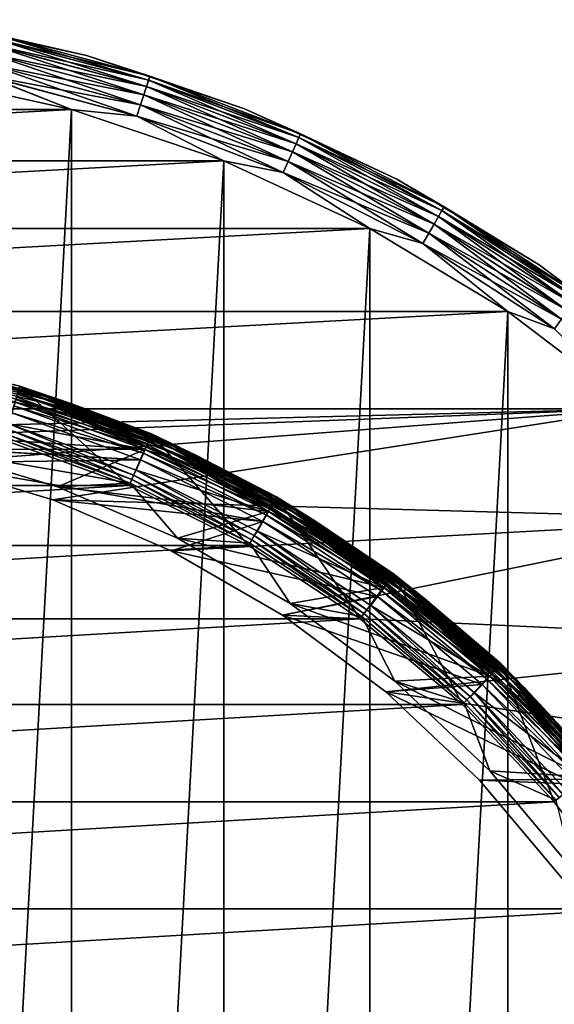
# Model space of a CAD drawing. Header units: metres. Extents: x -28 to 237, y -27 to 27.
# Tile 27 of 51: x 6 to 16, y 10 to 27. Entities that reach past the tile are written whole.
import ezdxf

# ---------------------------------------------------------------- set-up
doc = ezdxf.new("R2010")
doc.units = ezdxf.units.M
doc.layers.add('solid_10151043_XXX', color=7, linetype='CONTINUOUS')

msp = doc.modelspace()

# ---------------------------------------------------------------- linework, layer by layer
at = {"layer": 'solid_10151043_XXX'}
for points in [[(7.357029, 26.497625, -1), (7.357029, 26.497625, -9.5), (4.449005, 27.13773, -9.5)], [(5.71241, 26.874779, -9.721427), (4.449005, 27.13773, -9.5), (7.357029, 26.497625, -9.5)], [(4.449005, 27.13773, -1), (7.357029, 26.497625, -1), (4.449005, 27.13773, -9.5)], [(5.712359, 26.874535, -0.777479), (7.357029, 26.497625, -1), (4.449005, 27.13773, -1)], [(5.672153, 26.685385, -0.376159), (8.430463, 25.946297, -0.376159), (5.696961, 26.802097, -0.565914)], [(5.697062, 26.802572, -9.933075), (8.467485, 26.06024, -9.933075), (5.672299, 26.686068, -10.122963)], [(5.696961, 26.802097, -0.565914), (8.467335, 26.059778, -0.565914), (5.712359, 26.874535, -0.777479)], [(8.430463, 25.946297, -0.376159), (8.467335, 26.059778, -0.565914), (5.696961, 26.802097, -0.565914)], [(5.71241, 26.874779, -9.721427), (8.490296, 26.130445, -9.721427), (5.697062, 26.802572, -9.933075)], [(8.490296, 26.130445, -9.721427), (8.467485, 26.06024, -9.933075), (5.697062, 26.802572, -9.933075)], [(5.712359, 26.874535, -0.777479), (8.49022, 26.130209, -0.777479), (7.357029, 26.497625, -1)], [(8.467335, 26.059778, -0.565914), (8.49022, 26.130209, -0.777479), (5.712359, 26.874535, -0.777479)], [(5.71241, 26.874779, -9.721427), (7.357029, 26.497625, -9.5), (8.490296, 26.130445, -9.721427)], [(5.639181, 26.530262, -0.217749), (8.381456, 25.795471, -0.217749), (5.672153, 26.685385, -0.376159)], [(5.672299, 26.686068, -10.122963), (8.430679, 25.946962, -10.122963), (5.639364, 26.53112, -10.281551)], [(8.381456, 25.795471, -0.217749), (8.430463, 25.946297, -0.376159), (5.672153, 26.685385, -0.376159)], [(8.467485, 26.06024, -9.933075), (8.430679, 25.946962, -10.122963), (5.672299, 26.686068, -10.122963)], [(5.599701, 26.344522, -0.098642), (8.322778, 25.614876, -0.098642), (5.639181, 26.530262, -0.217749)], [(5.639364, 26.53112, -10.281551), (8.381728, 25.796305, -10.281551), (5.599911, 26.345512, -10.400871)], [(8.322778, 25.614876, -0.098642), (8.381456, 25.795471, -0.217749), (5.639181, 26.530262, -0.217749)], [(8.430679, 25.946962, -10.122963), (8.381728, 25.796305, -10.281551), (5.639364, 26.53112, -10.281551)], [(10.1788, 25.54686, -1), (10.1788, 25.54686, -9.5), (7.357029, 26.497625, -9.5)], [(8.490296, 26.130445, -9.721427), (7.357029, 26.497625, -9.5), (10.1788, 25.54686, -9.5)], [(7.357029, 26.497625, -1), (10.1788, 25.54686, -1), (7.357029, 26.497625, -9.5)], [(8.49022, 26.130209, -0.777479), (10.1788, 25.54686, -1), (7.357029, 26.497625, -1)], [(5.555697, 26.137499, -0.024823), (8.257375, 25.413588, -0.024823), (5.599701, 26.344522, -0.098642)], [(5.599911, 26.345512, -10.400871), (8.323091, 25.615837, -10.400871), (5.555924, 26.138569, -10.474928)], [(8.257375, 25.413588, -0.024823), (8.322778, 25.614876, -0.098642), (5.599701, 26.344522, -0.098642)], [(8.381728, 25.796305, -10.281551), (8.323091, 25.615837, -10.400871), (5.599911, 26.345512, -10.400871)], [(7.091667, 25.533474), (4.288554, 26.150684), (-7.091667, 25.533474)], [(4.288554, 26.150684, -10.5), (7.091667, 25.533474, -10.5), (4.288554, -26.150684, -10.5)], [(5.555924, 26.138569, -10.474928), (7.091667, 25.533474, -10.5), (4.288554, 26.150684, -10.5)], [(5.555697, 26.137499, -0.024823), (4.288554, 26.150684), (7.091667, 25.533474)], [(5.555697, 26.137499, -0.024823), (7.091667, 25.533474), (8.257375, 25.413588, -0.024823)], [(5.555924, 26.138569, -10.474928), (8.257713, 25.414627, -10.474928), (7.091667, 25.533474, -10.5)], [(8.323091, 25.615837, -10.400871), (8.257713, 25.414627, -10.474928), (5.555924, 26.138569, -10.474928)], [(8.430463, 25.946297, -0.376159), (11.096407, 24.922937, -0.376159), (8.467335, 26.059778, -0.565914)], [(8.467485, 26.06024, -9.933075), (11.145136, 25.032387, -9.933075), (8.430679, 25.946962, -10.122963)], [(8.467335, 26.059778, -0.565914), (11.144938, 25.031942, -0.565914), (8.49022, 26.130209, -0.777479)], [(11.096407, 24.922937, -0.376159), (11.144938, 25.031942, -0.565914), (8.467335, 26.059778, -0.565914)], [(8.490296, 26.130445, -9.721427), (11.175161, 25.099823, -9.721427), (8.467485, 26.06024, -9.933075)], [(11.175161, 25.099823, -9.721427), (11.145136, 25.032387, -9.933075), (8.467485, 26.06024, -9.933075)], [(8.49022, 26.130209, -0.777479), (11.17506, 25.099596, -0.777479), (10.1788, 25.54686, -1)], [(11.144938, 25.031942, -0.565914), (11.17506, 25.099596, -0.777479), (8.49022, 26.130209, -0.777479)], [(8.490296, 26.130445, -9.721427), (10.1788, 25.54686, -9.5), (11.175161, 25.099823, -9.721427)], [(8.381456, 25.795471, -0.217749), (11.031903, 24.778059, -0.217749), (8.430463, 25.946297, -0.376159)], [(8.430679, 25.946962, -10.122963), (11.096691, 24.923576, -10.122963), (8.381728, 25.796305, -10.281551)], [(11.031903, 24.778059, -0.217749), (11.096407, 24.922937, -0.376159), (8.430463, 25.946297, -0.376159)], [(11.145136, 25.032387, -9.933075), (11.096691, 24.923576, -10.122963), (8.430679, 25.946962, -10.122963)], [(8.322778, 25.614876, -0.098642), (10.954668, 24.604588, -0.098642), (8.381456, 25.795471, -0.217749)], [(8.381728, 25.796305, -10.281551), (11.03226, 24.778862, -10.281551), (8.323091, 25.615837, -10.400871)], [(10.954668, 24.604588, -0.098642), (11.031903, 24.778059, -0.217749), (8.381456, 25.795471, -0.217749)], [(11.096691, 24.923576, -10.122963), (11.03226, 24.778862, -10.281551), (8.381728, 25.796305, -10.281551)], [(7.091667, 25.533474), (-7.091667, 25.533474), (-9.811584, 24.616718)], [(9.811584, 24.616718), (7.091667, 25.533474), (-9.811584, 24.616718)], [(7.091667, 25.533474, -10.5), (7.091667, -25.533474, -10.5), (4.288554, -26.150684, -10.5)], [(7.091667, 25.533474, -10.5), (9.811584, 24.616718, -10.5), (7.091667, -25.533474, -10.5)], [(8.257713, 25.414627, -10.474928), (9.811584, 24.616718, -10.5), (7.091667, 25.533474, -10.5)], [(8.257375, 25.413588, -0.024823), (7.091667, 25.533474), (9.811584, 24.616718)], [(8.257375, 25.413588, -0.024823), (10.868584, 24.411238, -0.024823), (8.322778, 25.614876, -0.098642)], [(8.323091, 25.615837, -10.400871), (10.95508, 24.605513, -10.400871), (8.257713, 25.414627, -10.474928)], [(10.868584, 24.411238, -0.024823), (10.954668, 24.604588, -0.098642), (8.322778, 25.614876, -0.098642)], [(11.03226, 24.778862, -10.281551), (10.95508, 24.605513, -10.400871), (8.323091, 25.615837, -10.400871)], [(12.881232, 24.296581, -1), (12.881232, 24.296581, -9.5), (10.1788, 25.54686, -9.5)], [(11.175161, 25.099823, -9.721427), (10.1788, 25.54686, -9.5), (12.881232, 24.296581, -9.5)], [(10.1788, 25.54686, -1), (12.881232, 24.296581, -1), (10.1788, 25.54686, -9.5)], [(11.17506, 25.099596, -0.777479), (12.881232, 24.296581, -1), (10.1788, 25.54686, -1)], [(8.257375, 25.413588, -0.024823), (9.811584, 24.616718), (10.868584, 24.411238, -0.024823)], [(8.257713, 25.414627, -10.474928), (10.869028, 24.412237, -10.474928), (9.811584, 24.616718, -10.5)], [(10.95508, 24.605513, -10.400871), (10.869028, 24.412237, -10.474928), (8.257713, 25.414627, -10.474928)], [(11.096407, 24.922937, -0.376159), (13.640776, 23.626516, -0.376159), (11.144938, 25.031942, -0.565914)], [(11.145136, 25.032387, -9.933075), (13.700679, 23.730272, -9.933075), (11.096691, 24.923576, -10.122963)], [(11.144938, 25.031942, -0.565914), (13.700436, 23.729851, -0.565914), (11.17506, 25.099596, -0.777479)], [(13.640776, 23.626516, -0.376159), (13.700436, 23.729851, -0.565914), (11.144938, 25.031942, -0.565914)], [(11.175161, 25.099823, -9.721427), (13.737589, 23.794201, -9.721427), (11.145136, 25.032387, -9.933075)], [(13.737589, 23.794201, -9.721427), (13.700679, 23.730272, -9.933075), (11.145136, 25.032387, -9.933075)], [(11.17506, 25.099596, -0.777479), (13.737464, 23.793985, -0.777479), (12.881232, 24.296581, -1)], [(13.700436, 23.729851, -0.565914), (13.737464, 23.793985, -0.777479), (11.17506, 25.099596, -0.777479)], [(11.175161, 25.099823, -9.721427), (12.881232, 24.296581, -9.5), (13.737589, 23.794201, -9.721427)], [(11.031903, 24.778059, -0.217749), (13.561481, 23.489176, -0.217749), (11.096407, 24.922937, -0.376159)], [(11.096691, 24.923576, -10.122963), (13.641126, 23.627123, -10.122963), (11.03226, 24.778862, -10.281551)], [(13.561481, 23.489176, -0.217749), (13.640776, 23.626516, -0.376159), (11.096407, 24.922937, -0.376159)], [(13.700679, 23.730272, -9.933075), (13.641126, 23.627123, -10.122963), (11.096691, 24.923576, -10.122963)], [(9.811584, 24.616718), (-9.811584, 24.616718), (-12.416398, 23.411173)], [(12.416398, 23.411173), (9.811584, 24.616718), (-12.416398, 23.411173)], [(9.811584, 24.616718, -10.5), (9.811584, -24.616718, -10.5), (7.091667, -25.533474, -10.5)], [(9.811584, 24.616718, -10.5), (12.416398, 23.411173, -10.5), (9.811584, -24.616718, -10.5)], [(10.869028, 24.412237, -10.474928), (12.416398, 23.411173, -10.5), (9.811584, 24.616718, -10.5)], [(10.868584, 24.411238, -0.024823), (9.811584, 24.616718), (12.416398, 23.411173)], [(10.954668, 24.604588, -0.098642), (13.466537, 23.324726, -0.098642), (11.031903, 24.778059, -0.217749)], [(11.03226, 24.778862, -10.281551), (13.56192, 23.489935, -10.281551), (10.95508, 24.605513, -10.400871)], [(13.466537, 23.324726, -0.098642), (13.561481, 23.489176, -0.217749), (11.031903, 24.778059, -0.217749)], [(13.641126, 23.627123, -10.122963), (13.56192, 23.489935, -10.281551), (11.03226, 24.778862, -10.281551)], [(10.868584, 24.411238, -0.024823), (13.360713, 23.141434, -0.024823), (10.954668, 24.604588, -0.098642)], [(10.95508, 24.605513, -10.400871), (13.467043, 23.325603, -10.400871), (10.869028, 24.412237, -10.474928)], [(13.360713, 23.141434, -0.024823), (13.466537, 23.324726, -0.098642), (10.954668, 24.604588, -0.098642)], [(13.56192, 23.489935, -10.281551), (13.467043, 23.325603, -10.400871), (10.95508, 24.605513, -10.400871)], [(10.868584, 24.411238, -0.024823), (12.416398, 23.411173), (13.360713, 23.141434, -0.024823)], [(10.869028, 24.412237, -10.474928), (13.36126, 23.142382, -10.474928), (12.416398, 23.411173, -10.5)], [(13.467043, 23.325603, -10.400871), (13.36126, 23.142382, -10.474928), (10.869028, 24.412237, -10.474928)], [(15.432644, 22.761448, -1), (15.432644, 22.761448, -9.5), (12.881232, 24.296581, -9.5)], [(13.737589, 23.794201, -9.721427), (12.881232, 24.296581, -9.5), (15.432644, 22.761448, -9.5)], [(12.881232, 24.296581, -1), (15.432644, 22.761448, -1), (12.881232, 24.296581, -9.5)], [(13.737464, 23.793985, -0.777479), (15.432644, 22.761448, -1), (12.881232, 24.296581, -1)], [(13.700679, 23.730272, -9.933075), (16.106113, 22.168165, -9.933075), (13.641126, 23.627123, -10.122963)], [(13.700436, 23.729851, -0.565914), (16.105827, 22.16777, -0.565914), (13.737464, 23.793985, -0.777479)], [(13.737589, 23.794201, -9.721427), (16.149504, 22.227884, -9.721427), (13.700679, 23.730272, -9.933075)], [(16.149504, 22.227884, -9.721427), (16.106113, 22.168165, -9.933075), (13.700679, 23.730272, -9.933075)], [(13.737464, 23.793985, -0.777479), (16.149357, 22.227684, -0.777479), (15.432644, 22.761448, -1)], [(16.105827, 22.16777, -0.565914), (16.149357, 22.227684, -0.777479), (13.737464, 23.793985, -0.777479)], [(13.737589, 23.794201, -9.721427), (15.432644, 22.761448, -9.5), (16.149504, 22.227884, -9.721427)], [(13.561481, 23.489176, -0.217749), (15.942478, 21.942938, -0.217749), (13.640776, 23.626516, -0.376159)], [(13.641126, 23.627123, -10.122963), (16.036104, 22.071804, -10.122963), (13.56192, 23.489935, -10.281551)], [(13.640776, 23.626516, -0.376159), (16.035694, 22.071239, -0.376159), (13.700436, 23.729851, -0.565914)], [(15.942478, 21.942938, -0.217749), (16.035694, 22.071239, -0.376159), (13.640776, 23.626516, -0.376159)], [(16.106113, 22.168165, -9.933075), (16.036104, 22.071804, -10.122963), (13.641126, 23.627123, -10.122963)], [(16.035694, 22.071239, -0.376159), (16.105827, 22.16777, -0.565914), (13.700436, 23.729851, -0.565914)], [(12.416398, 23.411173), (-12.416398, 23.411173), (-14.875552, 21.930981)], [(14.875552, 21.930981), (12.416398, 23.411173), (-14.875552, 21.930981)], [(12.416398, 23.411173, -10.5), (12.416398, -23.411173, -10.5), (9.811584, -24.616718, -10.5)], [(12.416398, 23.411173, -10.5), (14.875552, 21.930981, -10.5), (12.416398, -23.411173, -10.5)], [(13.36126, 23.142382, -10.474928), (14.875552, 21.930981, -10.5), (12.416398, 23.411173, -10.5)], [(13.360713, 23.141434, -0.024823), (12.416398, 23.411173), (14.875552, 21.930981)], [(13.466537, 23.324726, -0.098642), (15.830864, 21.789316, -0.098642), (13.561481, 23.489176, -0.217749)], [(13.56192, 23.489935, -10.281551), (15.942993, 21.943647, -10.281551), (13.467043, 23.325603, -10.400871)], [(15.830864, 21.789316, -0.098642), (15.942478, 21.942938, -0.217749), (13.561481, 23.489176, -0.217749)], [(16.036104, 22.071804, -10.122963), (15.942993, 21.943647, -10.281551), (13.56192, 23.489935, -10.281551)], [(13.360713, 23.141434, -0.024823), (15.706461, 21.618088, -0.024823), (13.466537, 23.324726, -0.098642)], [(13.467043, 23.325603, -10.400871), (15.831458, 21.790133, -10.400871), (13.36126, 23.142382, -10.474928)], [(15.706461, 21.618088, -0.024823), (15.830864, 21.789316, -0.098642), (13.466537, 23.324726, -0.098642)], [(15.942993, 21.943647, -10.281551), (15.831458, 21.790133, -10.400871), (13.467043, 23.325603, -10.400871)], [(13.360713, 23.141434, -0.024823), (14.875552, 21.930981), (15.706461, 21.618088, -0.024823)], [(13.36126, 23.142382, -10.474928), (15.707104, 21.618973, -10.474928), (14.875552, 21.930981, -10.5)], [(15.831458, 21.790133, -10.400871), (15.707104, 21.618973, -10.474928), (13.36126, 23.142382, -10.474928)], [(17.803123, 20.959457, -1), (17.803123, 20.959457, -9.5), (15.432644, 22.761448, -9.5)], [(16.149504, 22.227884, -9.721427), (15.432644, 22.761448, -9.5), (17.803123, 20.959457, -9.5)], [(15.432644, 22.761448, -1), (17.803123, 20.959457, -1), (15.432644, 22.761448, -9.5)], [(16.149357, 22.227684, -0.777479), (17.803123, 20.959457, -1), (15.432644, 22.761448, -1)], [(14.875552, 21.930981), (-14.875552, 21.930981), (-17.160183, 20.193516)], [(17.160183, 20.193516), (14.875552, 21.930981), (-17.160183, 20.193516)], [(14.875552, 21.930981, -10.5), (14.875552, -21.930981, -10.5), (12.416398, -23.411173, -10.5)], [(14.875552, 21.930981, -10.5), (17.160183, 20.193516, -10.5), (14.875552, -21.930981, -10.5)], [(15.707104, 21.618973, -10.474928), (17.160183, 20.193516, -10.5), (14.875552, 21.930981, -10.5)], [(15.706461, 21.618088, -0.024823), (14.875552, 21.930981), (17.160183, 20.193516)], [(6.16627, 20.596775, 213.550003), (3.733436, 21.173367, 213.550003), (6.166269, 20.596775, 268.450012)], [(4.780952, 20.94672, 213.457565), (3.733436, 21.173367, 213.550003), (6.16627, 20.596775, 213.550003)], [(4.780952, 20.94672, 213.457565), (7.096179, 20.279715, 213.457565), (4.771475, 20.905199, 213.37381)], [(4.780952, 20.94672, 213.457565), (6.16627, 20.596775, 213.550003), (7.096179, 20.279715, 213.457565)], [(4.756699, 20.84046, 213.307358), (7.060181, 20.176838, 213.307358), (4.738072, 20.758852, 213.264679)], [(4.738072, 20.758852, 213.264679), (7.032535, 20.09783, 213.264679), (6.082378, 20.308729, 213.25)], [(7.060181, 20.176838, 213.307358), (7.032535, 20.09783, 213.264679), (4.738072, 20.758852, 213.264679)], [(4.771475, 20.905199, 213.37381), (7.082113, 20.239517, 213.37381), (4.756699, 20.84046, 213.307358)], [(7.082113, 20.239517, 213.37381), (7.060181, 20.176838, 213.307358), (4.756699, 20.84046, 213.307358)], [(7.096179, 20.279715, 213.457565), (7.082113, 20.239517, 213.37381), (4.771475, 20.905199, 213.37381)], [(5.879409, 19.638802, 269.450012), (8.119608, 18.823442, 269.450012), (6.166269, 20.596775, 268.450012)], [(6.161383, 20.580454, 1.170591), (8.508967, 19.726002, 1.170591), (6.147038, 20.532539, 1.049887)], [(6.149869, 20.541992, 212.676178), (8.493066, 19.689138, 212.676178), (6.162083, 20.582792, 212.592438)], [(6.161383, 20.580454, 1.170591), (6.166269, 20.596775, 1.3), (8.515716, 19.741646, 1.3)], [(6.161383, 20.580454, 1.170591), (8.515716, 19.741646, 1.3), (8.508967, 19.726002, 1.170591)], [(6.162083, 20.582792, 212.592438), (8.509933, 19.728245, 212.592438), (6.166269, 20.596775, 212.5)], [(8.493066, 19.689138, 212.676178), (8.509933, 19.728245, 212.592438), (6.162083, 20.582792, 212.592438)], [(6.166269, 20.596775, 1.3), (6.166269, 20.596775, 212.5), (8.515717, 19.741646, 212.5)], [(8.509933, 19.728245, 212.592438), (8.515717, 19.741646, 212.5), (6.166269, 20.596775, 212.5)], [(8.515716, 19.741646, 1.3), (6.166269, 20.596775, 1.3), (8.515717, 19.741646, 212.5)], [(6.16627, 20.596775, 213.550003), (6.166269, 20.596775, 268.450012), (8.515715, 19.741646, 268.450012)], [(8.119608, 18.823442, 269.450012), (8.515715, 19.741646, 268.450012), (6.166269, 20.596775, 268.450012)], [(8.515715, 19.741646, 213.550003), (6.16627, 20.596775, 213.550003), (8.515715, 19.741646, 268.450012)], [(7.096179, 20.279715, 213.457565), (6.16627, 20.596775, 213.550003), (8.515715, 19.741646, 213.550003)], [(6.106817, 20.398188, 212.785324), (6.084788, 20.308012, 212.800003), (8.43361, 19.551304, 212.785324)], [(6.124215, 20.456303, 0.946262), (8.457637, 19.607006, 0.946262), (6.094471, 20.356951, 0.866791)], [(6.106817, 20.398188, 212.785324), (8.43361, 19.551304, 212.785324), (6.130824, 20.478378, 212.742645)], [(6.147038, 20.532539, 1.049887), (8.489157, 19.680077, 1.049887), (6.124215, 20.456303, 0.946262)], [(8.489157, 19.680077, 1.049887), (8.457637, 19.607006, 0.946262), (6.124215, 20.456303, 0.946262)], [(6.130824, 20.478378, 212.742645), (8.466764, 19.628166, 212.742645), (6.149869, 20.541992, 212.676178)], [(8.43361, 19.551304, 212.785324), (8.466764, 19.628166, 212.742645), (6.130824, 20.478378, 212.742645)], [(8.508967, 19.726002, 1.170591), (8.489157, 19.680077, 1.049887), (6.147038, 20.532539, 1.049887)], [(8.466764, 19.628166, 212.742645), (8.493066, 19.689138, 212.676178), (6.149869, 20.541992, 212.676178)], [(2.322976, 19.872017, 213.25), (6.082378, 20.308729, 213.25), (8.399779, 19.46493, 213.25)], [(5.970014, 19.924824, 212.800003), (8.403114, 19.463493, 212.800003), (6.084788, 20.308012, 212.800003)], [(6.059838, 20.241268, 0.816902), (8.368731, 19.4009, 0.816902), (6.027404, 20.116411, 0.8)], [(6.094471, 20.356951, 0.866791), (8.41656, 19.51178, 0.866791), (6.059838, 20.241268, 0.816902)], [(8.41656, 19.51178, 0.866791), (8.368731, 19.4009, 0.816902), (6.059838, 20.241268, 0.816902)], [(7.032535, 20.09783, 213.264679), (8.399779, 19.46493, 213.25), (6.082378, 20.308729, 213.25)], [(8.43361, 19.551304, 212.785324), (6.084788, 20.308012, 212.800003), (8.403114, 19.463493, 212.800003)], [(8.457637, 19.607006, 0.946262), (8.41656, 19.51178, 0.866791), (6.094471, 20.356951, 0.866791)], [(7.082113, 20.239517, 213.37381), (9.303689, 19.319309, 213.37381), (7.060181, 20.176838, 213.307358)], [(7.096179, 20.279715, 213.457565), (9.322167, 19.357679, 213.457565), (7.082113, 20.239517, 213.37381)], [(9.322167, 19.357679, 213.457565), (9.303689, 19.319309, 213.37381), (7.082113, 20.239517, 213.37381)], [(7.096179, 20.279715, 213.457565), (8.515715, 19.741646, 213.550003), (9.322167, 19.357679, 213.457565)], [(17.160183, 20.193516), (-17.160183, 20.193516), (0, 19.759031)], [(-6.027335, 20.116432, 0.8), (6.027404, 20.116411, 0.8), (8.323687, 19.27994, 0.8)], [(-6.027335, 20.116432, 0.8), (8.323687, 19.27994, 0.8), (2.294319, 19.625362, 0.8)], [(17.160183, 20.193516), (0, 19.759031), (2.293884, 19.625429)], [(17.160183, 20.193516), (2.293884, 19.625429), (4.556746, 19.226425)], [(17.160183, 20.193516), (4.556746, 19.226425), (6.757987, 18.567417)], [(8.368731, 19.4009, 0.816902), (8.323687, 19.27994, 0.8), (6.027404, 20.116411, 0.8)], [(19.243534, 18.219122), (17.160183, 20.193516), (6.757987, 18.567417)], [(7.060181, 20.176838, 213.307358), (9.274878, 19.259481, 213.307358), (7.032535, 20.09783, 213.264679)], [(7.032535, 20.09783, 213.264679), (9.238559, 19.184065, 213.264679), (8.399779, 19.46493, 213.25)], [(9.274878, 19.259481, 213.307358), (9.238559, 19.184065, 213.264679), (7.032535, 20.09783, 213.264679)], [(9.303689, 19.319309, 213.37381), (9.274878, 19.259481, 213.307358), (7.060181, 20.176838, 213.307358)], [(17.160183, 20.193516, -10.5), (17.160183, -20.193516, -10.5), (14.875552, -21.930981, -10.5)], [(4.614083, 19.468012, 213.25), (2.322976, 19.872017, 213.25), (8.399779, 19.46493, 213.25)], [(5.937085, 19.831245, 212.783157), (8.199207, 19.0079, 212.783157), (5.970014, 19.924824, 212.800003)], [(5.970014, 19.924824, 212.800003), (8.244453, 19.096304, 212.800003), (8.403114, 19.463493, 212.800003)], [(8.199207, 19.0079, 212.783157), (8.244453, 19.096304, 212.800003), (5.970014, 19.924824, 212.800003)], [(5.892601, 19.682823, 212.659561), (8.138153, 18.865492, 212.659561), (5.911831, 19.746891, 212.734467)], [(5.937085, 19.831245, 212.783157), (5.911831, 19.746891, 212.734467), (8.164331, 18.927048, 212.734467)], [(8.138153, 18.865492, 212.659561), (8.164331, 18.927048, 212.734467), (5.911831, 19.746891, 212.734467)], [(5.937085, 19.831245, 212.783157), (8.164331, 18.927048, 212.734467), (8.199207, 19.0079, 212.783157)], [(8.119608, 18.823442, 269.450012), (10.250043, 17.753496, 269.450012), (8.515715, 19.741646, 268.450012)], [(8.466764, 19.628166, 212.742645), (10.688206, 18.512516, 212.742645), (8.493066, 19.689138, 212.676178)], [(8.508967, 19.726002, 1.170591), (10.741482, 18.604792, 1.170591), (8.489157, 19.680077, 1.049887)], [(8.493066, 19.689138, 212.676178), (10.721408, 18.570023, 212.676178), (8.509933, 19.728245, 212.592438)], [(10.688206, 18.512516, 212.742645), (10.721408, 18.570023, 212.676178), (8.493066, 19.689138, 212.676178)], [(8.508967, 19.726002, 1.170591), (8.515716, 19.741646, 1.3), (10.750002, 18.619545, 1.3)], [(8.508967, 19.726002, 1.170591), (10.750002, 18.619545, 1.3), (10.741482, 18.604792, 1.170591)], [(8.509933, 19.728245, 212.592438), (10.742702, 18.606905, 212.592438), (8.515717, 19.741646, 212.5)], [(10.721408, 18.570023, 212.676178), (10.742702, 18.606905, 212.592438), (8.509933, 19.728245, 212.592438)], [(8.515715, 19.741646, 213.550003), (8.515715, 19.741646, 268.450012), (10.75, 18.619547, 268.450012)], [(10.250043, 17.753496, 269.450012), (10.75, 18.619547, 268.450012), (8.515715, 19.741646, 268.450012)], [(10.75, 18.619547, 213.550003), (8.515715, 19.741646, 213.550003), (10.75, 18.619547, 268.450012)], [(9.322167, 19.357679, 213.457565), (8.515715, 19.741646, 213.550003), (10.75, 18.619547, 213.550003)], [(8.515716, 19.741646, 1.3), (8.515717, 19.741646, 212.5), (10.750002, 18.619545, 212.5)], [(10.750002, 18.619545, 1.3), (8.515716, 19.741646, 1.3), (10.750002, 18.619545, 212.5)], [(10.742702, 18.606905, 212.592438), (10.750002, 18.619545, 212.5), (8.515717, 19.741646, 212.5)], [(-8.119608, 18.823442, 269.450012), (8.119608, 18.823442, 269.450012), (5.879409, 19.638802, 269.450012)], [(4.556455, 19.226484, 0.8), (2.294319, 19.625362, 0.8), (8.323687, 19.27994, 0.8)], [(4.614008, 19.468031, 212.800003), (8.137629, 18.865717, 212.800003), (5.892543, 19.682814, 212.800003)], [(8.137629, 18.865717, 212.800003), (5.892601, 19.682823, 212.659561), (5.892543, 19.682814, 212.800003)], [(8.137629, 18.865717, 212.800003), (8.138153, 18.865492, 212.659561), (5.892601, 19.682823, 212.659561)], [(8.41656, 19.51178, 0.866791), (10.62483, 18.402744, 0.866791), (8.368731, 19.4009, 0.816902)], [(8.43361, 19.551304, 212.785324), (8.403114, 19.463493, 212.800003), (10.646353, 18.440023, 212.785324)], [(8.457637, 19.607006, 0.946262), (10.676684, 18.492559, 0.946262), (8.41656, 19.51178, 0.866791)], [(10.676684, 18.492559, 0.946262), (10.62483, 18.402744, 0.866791), (8.41656, 19.51178, 0.866791)], [(8.43361, 19.551304, 212.785324), (10.646353, 18.440023, 212.785324), (8.466764, 19.628166, 212.742645)], [(8.489157, 19.680077, 1.049887), (10.716474, 18.561478, 1.049887), (8.457637, 19.607006, 0.946262)], [(10.716474, 18.561478, 1.049887), (10.676684, 18.492559, 0.946262), (8.457637, 19.607006, 0.946262)], [(10.646353, 18.440023, 212.785324), (10.688206, 18.512516, 212.742645), (8.466764, 19.628166, 212.742645)], [(10.741482, 18.604792, 1.170591), (10.716474, 18.561478, 1.049887), (8.489157, 19.680077, 1.049887)], [(4.614008, 19.468031, 212.800003), (6.84291, 18.800741, 212.800003), (8.137629, 18.865717, 212.800003)], [(6.842715, 18.800812, 213.25), (6.84291, 18.800741, 212.800003), (4.614008, 19.468031, 212.800003)], [(6.842715, 18.800812, 213.25), (4.614008, 19.468031, 212.800003), (4.614083, 19.468012, 213.25)], [(6.842715, 18.800812, 213.25), (4.614083, 19.468012, 213.25), (8.399779, 19.46493, 213.25)], [(6.842715, 18.800812, 213.25), (8.399779, 19.46493, 213.25), (10.603504, 18.35771, 213.25)], [(8.244453, 19.096304, 212.800003), (10.607553, 18.355368, 212.800003), (8.403114, 19.463493, 212.800003)], [(8.368731, 19.4009, 0.816902), (10.564452, 18.298168, 0.816902), (8.323687, 19.27994, 0.8)], [(10.62483, 18.402744, 0.866791), (10.564452, 18.298168, 0.816902), (8.368731, 19.4009, 0.816902)], [(9.238559, 19.184065, 213.264679), (10.603504, 18.35771, 213.25), (8.399779, 19.46493, 213.25)], [(10.646353, 18.440023, 212.785324), (8.403114, 19.463493, 212.800003), (10.607553, 18.355368, 212.800003)], [(9.322167, 19.357679, 213.457565), (11.430924, 18.192211, 213.457565), (9.303689, 19.319309, 213.37381)], [(9.322167, 19.357679, 213.457565), (10.75, 18.619547, 213.550003), (11.430924, 18.192211, 213.457565)], [(4.556455, 19.226484, 0.8), (8.323687, 19.27994, 0.8), (10.507423, 18.182245, 0.8)], [(6.758173, 18.567358, 0.8), (4.556455, 19.226484, 0.8), (10.507423, 18.182245, 0.8)], [(4.556746, 19.226425), (4.556455, 19.226484, 0.8), (6.758173, 18.567358, 0.8)], [(6.757987, 18.567417), (4.556746, 19.226425), (6.758173, 18.567358, 0.8)], [(10.564452, 18.298168, 0.816902), (10.507423, 18.182245, 0.8), (8.323687, 19.27994, 0.8)], [(9.274878, 19.259481, 213.307358), (11.372937, 18.099926, 213.307358), (9.238559, 19.184065, 213.264679)], [(9.238559, 19.184065, 213.264679), (11.328403, 18.029049, 213.264679), (10.603504, 18.35771, 213.25)], [(11.372937, 18.099926, 213.307358), (11.328403, 18.029049, 213.264679), (9.238559, 19.184065, 213.264679)], [(9.303689, 19.319309, 213.37381), (11.408266, 18.156151, 213.37381), (9.274878, 19.259481, 213.307358)], [(11.408266, 18.156151, 213.37381), (11.372937, 18.099926, 213.307358), (9.274878, 19.259481, 213.307358)], [(11.430924, 18.192211, 213.457565), (11.408266, 18.156151, 213.37381), (9.303689, 19.319309, 213.37381)], [(8.199207, 19.0079, 212.783157), (8.164331, 18.927048, 212.734467), (10.306423, 17.85125, 212.734467)], [(8.199207, 19.0079, 212.783157), (10.350451, 17.927505, 212.783157), (8.244453, 19.096304, 212.800003)], [(8.199207, 19.0079, 212.783157), (10.306423, 17.85125, 212.734467), (10.350451, 17.927505, 212.783157)], [(8.244453, 19.096304, 212.800003), (10.40742, 18.009043, 212.800003), (10.607553, 18.355368, 212.800003)], [(10.350451, 17.927505, 212.783157), (10.40742, 18.009043, 212.800003), (8.244453, 19.096304, 212.800003)], [(-10.250043, 17.753496, 269.450012), (10.250043, 17.753496, 269.450012), (8.119608, 18.823442, 269.450012)], [(-10.250043, 17.753496, 269.450012), (8.119608, 18.823442, 269.450012), (-8.119608, 18.823442, 269.450012)], [(6.84291, 18.800741, 212.800003), (8.979274, 17.879204, 212.800003), (8.137629, 18.865717, 212.800003)], [(10.273395, 17.793079, 212.800003), (8.138153, 18.865492, 212.659561), (8.137629, 18.865717, 212.800003)], [(8.979274, 17.879204, 212.800003), (10.273395, 17.793079, 212.800003), (8.137629, 18.865717, 212.800003)], [(8.138153, 18.865492, 212.659561), (10.272632, 17.79352, 212.659561), (8.164331, 18.927048, 212.734467)], [(10.273395, 17.793079, 212.800003), (10.272632, 17.79352, 212.659561), (8.138153, 18.865492, 212.659561)], [(10.272632, 17.79352, 212.659561), (10.306423, 17.85125, 212.734467), (8.164331, 18.927048, 212.734467)], [(8.979082, 17.879299, 213.25), (6.84291, 18.800741, 212.800003), (6.842715, 18.800812, 213.25)], [(8.979082, 17.879299, 213.25), (6.842715, 18.800812, 213.25), (10.603504, 18.35771, 213.25)], [(8.979082, 17.879299, 213.25), (8.979274, 17.879204, 212.800003), (6.84291, 18.800741, 212.800003)], [(6.757987, 18.567417), (6.758173, 18.567358, 0.8), (8.867778, 17.657343, 0.8)], [(8.867837, 17.657316), (6.757987, 18.567417), (8.867778, 17.657343, 0.8)], [(19.243534, 18.219122), (6.757987, 18.567417), (8.867837, 17.657316)], [(8.867778, 17.657343, 0.8), (6.758173, 18.567358, 0.8), (10.507423, 18.182245, 0.8)], [(10.250043, 17.753496, 269.450012), (12.241783, 16.443502, 269.450012), (10.75, 18.619547, 268.450012)], [(10.676684, 18.492559, 0.946262), (12.751348, 17.128033, 0.946262), (10.62483, 18.402744, 0.866791)], [(10.646353, 18.440023, 212.785324), (12.715122, 17.079372, 212.785324), (10.688206, 18.512516, 212.742645)], [(10.716474, 18.561478, 1.049887), (12.798868, 17.191864, 1.049887), (10.676684, 18.492559, 0.946262)], [(12.798868, 17.191864, 1.049887), (12.751348, 17.128033, 0.946262), (10.676684, 18.492559, 0.946262)], [(10.688206, 18.512516, 212.742645), (12.765108, 17.146515, 212.742645), (10.721408, 18.570023, 212.676178)], [(12.715122, 17.079372, 212.785324), (12.765108, 17.146515, 212.742645), (10.688206, 18.512516, 212.742645)], [(10.741482, 18.604792, 1.170591), (12.828736, 17.231983, 1.170591), (10.716474, 18.561478, 1.049887)], [(12.828736, 17.231983, 1.170591), (12.798868, 17.191864, 1.049887), (10.716474, 18.561478, 1.049887)], [(10.721408, 18.570023, 212.676178), (12.804762, 17.19978, 212.676178), (10.742702, 18.606905, 212.592438)], [(12.765108, 17.146515, 212.742645), (12.804762, 17.19978, 212.676178), (10.721408, 18.570023, 212.676178)], [(10.741482, 18.604792, 1.170591), (10.750002, 18.619545, 1.3), (12.838911, 17.245647, 1.3)], [(10.741482, 18.604792, 1.170591), (12.838911, 17.245647, 1.3), (12.828736, 17.231983, 1.170591)], [(10.742702, 18.606905, 212.592438), (12.830194, 17.23394, 212.592438), (10.750002, 18.619545, 212.5)], [(12.804762, 17.19978, 212.676178), (12.830194, 17.23394, 212.592438), (10.742702, 18.606905, 212.592438)], [(10.75, 18.619547, 213.550003), (10.75, 18.619547, 268.450012), (12.83891, 17.245649, 268.450012)], [(12.241783, 16.443502, 269.450012), (12.83891, 17.245649, 268.450012), (10.75, 18.619547, 268.450012)], [(12.83891, 17.245647, 213.550003), (10.75, 18.619547, 213.550003), (12.83891, 17.245649, 268.450012)], [(11.430924, 18.192211, 213.457565), (10.75, 18.619547, 213.550003), (12.83891, 17.245647, 213.550003)], [(10.750002, 18.619545, 1.3), (10.750002, 18.619545, 212.5), (12.838911, 17.245647, 212.5)], [(12.830194, 17.23394, 212.592438), (12.838911, 17.245647, 212.5), (10.750002, 18.619545, 212.5)], [(12.838911, 17.245647, 1.3), (10.750002, 18.619545, 1.3), (12.838911, 17.245647, 212.5)], [(8.979082, 17.879299, 213.25), (10.603504, 18.35771, 213.25), (12.663719, 17.00206, 213.25)], [(10.40742, 18.009043, 212.800003), (12.668226, 16.998697, 212.800003), (10.607553, 18.355368, 212.800003)], [(10.564452, 18.298168, 0.816902), (12.617307, 16.947983, 0.816902), (10.507423, 18.182245, 0.8)], [(10.62483, 18.402744, 0.866791), (12.689417, 17.044846, 0.866791), (10.564452, 18.298168, 0.816902)], [(12.689417, 17.044846, 0.866791), (12.617307, 16.947983, 0.816902), (10.564452, 18.298168, 0.816902)], [(11.328403, 18.029049, 213.264679), (12.663719, 17.00206, 213.25), (10.603504, 18.35771, 213.25)], [(10.646353, 18.440023, 212.785324), (10.607553, 18.355368, 212.800003), (12.715122, 17.079372, 212.785324)], [(12.715122, 17.079372, 212.785324), (10.607553, 18.355368, 212.800003), (12.668226, 16.998697, 212.800003)], [(12.751348, 17.128033, 0.946262), (12.689417, 17.044846, 0.866791), (10.62483, 18.402744, 0.866791)], [(8.867778, 17.657343, 0.8), (10.507423, 18.182245, 0.8), (12.54879, 16.83828, 0.8)], [(19.243534, 18.219122), (8.867837, 17.657316), (10.857765, 16.50843)], [(12.617307, 16.947983, 0.816902), (12.54879, 16.83828, 0.8), (10.507423, 18.182245, 0.8)], [(21.101072, 16.031057), (19.243534, 18.219122), (10.857765, 16.50843)], [(11.408266, 18.156151, 213.37381), (13.369377, 16.764669, 213.37381), (11.372937, 18.099926, 213.307358)], [(11.430924, 18.192211, 213.457565), (13.39593, 16.797966, 213.457565), (11.408266, 18.156151, 213.37381)], [(13.39593, 16.797966, 213.457565), (13.369377, 16.764669, 213.37381), (11.408266, 18.156151, 213.37381)], [(11.430924, 18.192211, 213.457565), (12.83891, 17.245647, 213.550003), (13.39593, 16.797966, 213.457565)], [(10.350451, 17.927505, 212.783157), (12.36172, 16.604671, 212.783157), (10.40742, 18.009043, 212.800003)], [(10.40742, 18.009043, 212.800003), (12.429364, 16.677851, 212.800003), (12.668226, 16.998697, 212.800003)], [(12.36172, 16.604671, 212.783157), (12.429364, 16.677851, 212.800003), (10.40742, 18.009043, 212.800003)], [(11.372937, 18.099926, 213.307358), (13.327974, 16.712751, 213.307358), (11.328403, 18.029049, 213.264679)], [(11.328403, 18.029049, 213.264679), (13.275784, 16.647306, 213.264679), (12.663719, 17.00206, 213.25)], [(13.327974, 16.712751, 213.307358), (13.275784, 16.647306, 213.264679), (11.328403, 18.029049, 213.264679)], [(13.369377, 16.764669, 213.37381), (13.327974, 16.712751, 213.307358), (11.372937, 18.099926, 213.307358)], [(-12.241783, 16.443502, 269.450012), (12.241783, 16.443502, 269.450012), (10.250043, 17.753496, 269.450012)], [(-12.241783, 16.443502, 269.450012), (10.250043, 17.753496, 269.450012), (-10.250043, 17.753496, 269.450012)], [(10.994387, 16.715763, 213.25), (8.979274, 17.879204, 212.800003), (8.979082, 17.879299, 213.25)], [(10.994387, 16.715763, 213.25), (8.979082, 17.879299, 213.25), (12.663719, 17.00206, 213.25)], [(8.979274, 17.879204, 212.800003), (10.994207, 16.715881, 212.800003), (10.273395, 17.793079, 212.800003)], [(10.994387, 16.715763, 213.25), (10.994207, 16.715881, 212.800003), (8.979274, 17.879204, 212.800003)], [(10.272632, 17.79352, 212.659561), (12.26914, 16.480427, 212.659561), (10.306423, 17.85125, 212.734467)], [(12.268891, 16.480618, 212.800003), (12.26914, 16.480427, 212.659561), (10.272632, 17.79352, 212.659561)], [(12.268891, 16.480618, 212.800003), (10.272632, 17.79352, 212.659561), (10.273395, 17.793079, 212.800003)], [(10.994207, 16.715881, 212.800003), (12.268891, 16.480618, 212.800003), (10.273395, 17.793079, 212.800003)], [(10.350451, 17.927505, 212.783157), (10.306423, 17.85125, 212.734467), (12.309139, 16.534042, 212.734467)], [(12.26914, 16.480427, 212.659561), (12.309139, 16.534042, 212.734467), (10.306423, 17.85125, 212.734467)], [(10.350451, 17.927505, 212.783157), (12.309139, 16.534042, 212.734467), (12.36172, 16.604671, 212.783157)], [(10.857452, 16.508642, 0.8), (8.867778, 17.657343, 0.8), (12.54879, 16.83828, 0.8)], [(8.867837, 17.657316), (8.867778, 17.657343, 0.8), (10.857452, 16.508642, 0.8)], [(10.857765, 16.50843), (8.867837, 17.657316), (10.857452, 16.508642, 0.8)], [(12.241783, 16.443502, 269.450012), (14.067907, 14.911203, 269.450012), (12.83891, 17.245649, 268.450012)], [(12.828736, 17.231983, 1.170591), (14.742504, 15.626141, 1.170591), (12.798868, 17.191864, 1.049887)], [(12.804762, 17.19978, 212.676178), (14.714953, 15.596939, 212.676178), (12.830194, 17.23394, 212.592438)], [(12.828736, 17.231983, 1.170591), (12.838911, 17.245647, 1.3), (14.754196, 15.638533, 1.3)], [(12.828736, 17.231983, 1.170591), (14.754196, 15.638533, 1.3), (14.742504, 15.626141, 1.170591)], [(12.830194, 17.23394, 212.592438), (14.744179, 15.627916, 212.592438), (12.838911, 17.245647, 212.5)], [(14.714953, 15.596939, 212.676178), (14.744179, 15.627916, 212.592438), (12.830194, 17.23394, 212.592438)], [(12.83891, 17.245647, 213.550003), (12.83891, 17.245649, 268.450012), (14.754195, 15.638534, 268.450012)], [(14.067907, 14.911203, 269.450012), (14.754195, 15.638534, 268.450012), (12.83891, 17.245649, 268.450012)], [(14.754195, 15.638533, 213.550003), (12.83891, 17.245647, 213.550003), (14.754195, 15.638534, 268.450012)], [(13.39593, 16.797966, 213.457565), (12.83891, 17.245647, 213.550003), (14.754195, 15.638533, 213.550003)], [(12.838911, 17.245647, 1.3), (12.838911, 17.245647, 212.5), (14.754196, 15.638532, 212.5)], [(14.744179, 15.627916, 212.592438), (14.754196, 15.638532, 212.5), (12.838911, 17.245647, 212.5)], [(14.754196, 15.638533, 1.3), (12.838911, 17.245647, 1.3), (14.754196, 15.638532, 212.5)], [(12.715122, 17.079372, 212.785324), (12.668226, 16.998697, 212.800003), (14.61194, 15.487753, 212.785324)], [(12.751348, 17.128033, 0.946262), (14.65357, 15.531878, 0.946262), (12.689417, 17.044846, 0.866791)], [(12.715122, 17.079372, 212.785324), (14.61194, 15.487753, 212.785324), (12.765108, 17.146515, 212.742645)], [(12.798868, 17.191864, 1.049887), (14.70818, 15.589761, 1.049887), (12.751348, 17.128033, 0.946262)], [(14.70818, 15.589761, 1.049887), (14.65357, 15.531878, 0.946262), (12.751348, 17.128033, 0.946262)], [(12.765108, 17.146515, 212.742645), (14.669384, 15.548638, 212.742645), (12.804762, 17.19978, 212.676178)], [(14.61194, 15.487753, 212.785324), (14.669384, 15.548638, 212.742645), (12.765108, 17.146515, 212.742645)], [(14.742504, 15.626141, 1.170591), (14.70818, 15.589761, 1.049887), (12.798868, 17.191864, 1.049887)], [(14.669384, 15.548638, 212.742645), (14.714953, 15.596939, 212.676178), (12.804762, 17.19978, 212.676178)], [(10.994387, 16.715763, 213.25), (12.663719, 17.00206, 213.25), (14.552577, 15.416302, 213.25)], [(12.429364, 16.677851, 212.800003), (14.557222, 15.411912, 212.800003), (12.668226, 16.998697, 212.800003)], [(12.617307, 16.947983, 0.816902), (14.499534, 15.368608, 0.816902), (12.54879, 16.83828, 0.8)], [(12.689417, 17.044846, 0.866791), (14.582401, 15.456443, 0.866791), (12.617307, 16.947983, 0.816902)], [(14.582401, 15.456443, 0.866791), (14.499534, 15.368608, 0.816902), (12.617307, 16.947983, 0.816902)], [(13.275784, 16.647306, 213.264679), (14.552577, 15.416302, 213.25), (12.663719, 17.00206, 213.25)], [(14.61194, 15.487753, 212.785324), (12.668226, 16.998697, 212.800003), (14.557222, 15.411912, 212.800003)], [(14.65357, 15.531878, 0.946262), (14.582401, 15.456443, 0.866791), (12.689417, 17.044846, 0.866791)], [(10.857452, 16.508642, 0.8), (12.54879, 16.83828, 0.8), (14.419954, 15.266453, 0.8)], [(10.994207, 16.715881, 212.800003), (12.860464, 15.326505, 212.800003), (12.268891, 16.480618, 212.800003)], [(10.994387, 16.715763, 213.25), (12.860464, 15.326505, 212.800003), (10.994207, 16.715881, 212.800003)], [(12.860622, 15.326371, 213.25), (12.860464, 15.326505, 212.800003), (10.994387, 16.715763, 213.25)], [(12.860622, 15.326371, 213.25), (10.994387, 16.715763, 213.25), (14.552577, 15.416302, 213.25)], [(14.499534, 15.368608, 0.816902), (14.419954, 15.266453, 0.8), (12.54879, 16.83828, 0.8)], [(13.327974, 16.712751, 213.307358), (15.115406, 15.115406, 213.307358), (13.275784, 16.647306, 213.264679)], [(13.369377, 16.764669, 213.37381), (15.16236, 15.16236, 213.37381), (13.327974, 16.712751, 213.307358)], [(15.16236, 15.16236, 213.37381), (15.115406, 15.115406, 213.307358), (13.327974, 16.712751, 213.307358)], [(13.39593, 16.797966, 213.457565), (15.192475, 15.192475, 213.457565), (13.369377, 16.764669, 213.37381)], [(15.192475, 15.192475, 213.457565), (15.16236, 15.16236, 213.37381), (13.369377, 16.764669, 213.37381)], [(13.39593, 16.797966, 213.457565), (14.754195, 15.638533, 213.550003), (15.192475, 15.192475, 213.457565)], [(12.26914, 16.480427, 212.659561), (14.099658, 14.944428, 212.659561), (12.309139, 16.534042, 212.734467)], [(12.36172, 16.604671, 212.783157), (12.309139, 16.534042, 212.734467), (14.145394, 14.993242, 212.734467)], [(14.099658, 14.944428, 212.659561), (14.145394, 14.993242, 212.734467), (12.309139, 16.534042, 212.734467)], [(12.36172, 16.604671, 212.783157), (14.205819, 15.057289, 212.783157), (12.429364, 16.677851, 212.800003)], [(12.36172, 16.604671, 212.783157), (14.145394, 14.993242, 212.734467), (14.205819, 15.057289, 212.783157)], [(12.429364, 16.677851, 212.800003), (14.282716, 15.12097, 212.800003), (14.557222, 15.411912, 212.800003)], [(14.205819, 15.057289, 212.783157), (14.282716, 15.12097, 212.800003), (12.429364, 16.677851, 212.800003)], [(13.275784, 16.647306, 213.264679), (15.056216, 15.056216, 213.264679), (14.552577, 15.416302, 213.25)], [(15.115406, 15.115406, 213.307358), (15.056216, 15.056216, 213.264679), (13.275784, 16.647306, 213.264679)], [(-14.067907, 14.911203, 269.450012), (14.067907, 14.911203, 269.450012), (12.241783, 16.443502, 269.450012)], [(-14.067907, 14.911203, 269.450012), (12.241783, 16.443502, 269.450012), (-12.241783, 16.443502, 269.450012)], [(12.701203, 15.135993, 0.8), (10.857452, 16.508642, 0.8), (14.419954, 15.266453, 0.8)], [(10.857765, 16.50843), (10.857452, 16.508642, 0.8), (12.701203, 15.135993, 0.8)], [(12.700861, 15.136296), (10.857765, 16.50843), (12.701203, 15.135993, 0.8)], [(21.101072, 16.031057), (10.857765, 16.50843), (12.700861, 15.136296)], [(14.099722, 14.944366, 212.800003), (12.26914, 16.480427, 212.659561), (12.268891, 16.480618, 212.800003)], [(12.860464, 15.326505, 212.800003), (14.099722, 14.944366, 212.800003), (12.268891, 16.480618, 212.800003)], [(14.099722, 14.944366, 212.800003), (14.099658, 14.944428, 212.659561), (12.26914, 16.480427, 212.659561)], [(22.711102, 13.654884), (21.101072, 16.031057), (12.700861, 15.136296)], [(14.067907, 14.911203, 269.450012), (15.703899, 13.17716, 269.450012), (14.754195, 15.638534, 268.450012)], [(14.61194, 15.487753, 212.785324), (14.557222, 15.411912, 212.800003), (16.311159, 13.686687, 212.785324)], [(14.65357, 15.531878, 0.946262), (16.35763, 13.72568, 0.946262), (14.582401, 15.456443, 0.866791)], [(14.61194, 15.487753, 212.785324), (16.311159, 13.686687, 212.785324), (14.669384, 15.548638, 212.742645)], [(14.70818, 15.589761, 1.049887), (16.418591, 13.776833, 1.049887), (14.65357, 15.531878, 0.946262)], [(16.418591, 13.776833, 1.049887), (16.35763, 13.72568, 0.946262), (14.65357, 15.531878, 0.946262)], [(14.669384, 15.548638, 212.742645), (16.375282, 13.740493, 212.742645), (14.714953, 15.596939, 212.676178)], [(16.311159, 13.686687, 212.785324), (16.375282, 13.740493, 212.742645), (14.669384, 15.548638, 212.742645)], [(14.742504, 15.626141, 1.170591), (16.456903, 13.808983, 1.170591), (14.70818, 15.589761, 1.049887)], [(16.456903, 13.808983, 1.170591), (16.418591, 13.776833, 1.049887), (14.70818, 15.589761, 1.049887)], [(14.714953, 15.596939, 212.676178), (16.426149, 13.783176, 212.676178), (14.744179, 15.627916, 212.592438)], [(16.375282, 13.740493, 212.742645), (16.426149, 13.783176, 212.676178), (14.714953, 15.596939, 212.676178)], [(14.742504, 15.626141, 1.170591), (14.754196, 15.638533, 1.3), (16.469955, 13.819933, 1.3)], [(14.742504, 15.626141, 1.170591), (16.469955, 13.819933, 1.3), (16.456903, 13.808983, 1.170591)], [(14.744179, 15.627916, 212.592438), (16.458775, 13.810552, 212.592438), (14.754196, 15.638532, 212.5)], [(16.426149, 13.783176, 212.676178), (16.458775, 13.810552, 212.592438), (14.744179, 15.627916, 212.592438)], [(14.754195, 15.638533, 213.550003), (14.754195, 15.638534, 268.450012), (16.469955, 13.819934, 268.450012)], [(15.703899, 13.17716, 269.450012), (16.469955, 13.819934, 268.450012), (14.754195, 15.638534, 268.450012)], [(16.469955, 13.819933, 213.550003), (14.754195, 15.638533, 213.550003), (16.469955, 13.819934, 268.450012)], [(15.192475, 15.192475, 213.457565), (14.754195, 15.638533, 213.550003), (16.469955, 13.819933, 213.550003)], [(14.754196, 15.638533, 1.3), (14.754196, 15.638532, 212.5), (16.469957, 13.819933, 212.5)], [(16.469955, 13.819933, 1.3), (14.754196, 15.638533, 1.3), (16.469957, 13.819933, 212.5)], [(16.458775, 13.810552, 212.592438), (16.469957, 13.819933, 212.5), (14.754196, 15.638532, 212.5)], [(12.860464, 15.326505, 212.800003), (14.552805, 13.729863, 212.800003), (14.099722, 14.944366, 212.800003)], [(14.552752, 13.729919, 213.25), (14.552805, 13.729863, 212.800003), (12.860464, 15.326505, 212.800003)], [(14.552752, 13.729919, 213.25), (12.860464, 15.326505, 212.800003), (12.860622, 15.326371, 213.25)], [(12.860622, 15.326371, 213.25), (14.552577, 15.416302, 213.25), (16.244463, 13.621943, 213.25)], [(14.552752, 13.729919, 213.25), (12.860622, 15.326371, 213.25), (16.244463, 13.621943, 213.25)], [(14.282716, 15.12097, 212.800003), (16.249435, 13.616013, 212.800003), (14.557222, 15.411912, 212.800003)], [(14.499534, 15.368608, 0.816902), (16.185678, 13.581397, 0.816902), (14.419954, 15.266453, 0.8)], [(14.582401, 15.456443, 0.866791), (16.278183, 13.659019, 0.866791), (14.499534, 15.368608, 0.816902)], [(16.278183, 13.659019, 0.866791), (16.185678, 13.581397, 0.816902), (14.499534, 15.368608, 0.816902)], [(15.056216, 15.056216, 213.264679), (16.244463, 13.621943, 213.25), (14.552577, 15.416302, 213.25)], [(16.311159, 13.686687, 212.785324), (14.557222, 15.411912, 212.800003), (16.249435, 13.616013, 212.800003)], [(16.35763, 13.72568, 0.946262), (16.278183, 13.659019, 0.866791), (14.582401, 15.456443, 0.866791)], [(12.700861, 15.136296), (12.701203, 15.135993, 0.8), (14.372012, 13.559634, 0.8)], [(14.372199, 13.55947), (12.700861, 15.136296), (14.372012, 13.559634, 0.8)], [(22.711102, 13.654884), (12.700861, 15.136296), (14.372199, 13.55947)], [(12.701203, 15.135993, 0.8), (14.419954, 15.266453, 0.8), (16.096115, 13.487576, 0.8)], [(14.372012, 13.559634, 0.8), (12.701203, 15.135993, 0.8), (16.096115, 13.487576, 0.8)], [(14.205819, 15.057289, 212.783157), (15.857809, 13.306282, 212.783157), (14.282716, 15.12097, 212.800003)], [(14.282716, 15.12097, 212.800003), (15.942929, 13.358991, 212.800003), (16.249435, 13.616013, 212.800003)], [(15.857809, 13.306282, 212.783157), (15.942929, 13.358991, 212.800003), (14.282716, 15.12097, 212.800003)], [(16.185678, 13.581397, 0.816902), (16.096115, 13.487576, 0.8), (14.419954, 15.266453, 0.8)], [(15.16236, 15.16236, 213.37381), (16.764669, 13.369377, 213.37381), (15.115406, 15.115406, 213.307358)], [(15.192475, 15.192475, 213.457565), (16.797966, 13.39593, 213.457565), (15.16236, 15.16236, 213.37381)], [(16.797966, 13.39593, 213.457565), (16.764669, 13.369377, 213.37381), (15.16236, 15.16236, 213.37381)], [(15.192475, 15.192475, 213.457565), (16.469955, 13.819933, 213.550003), (16.797966, 13.39593, 213.457565)], [(14.099658, 14.944428, 212.659561), (15.738855, 13.206995, 212.659561), (14.145394, 14.993242, 212.734467)], [(15.738914, 13.20689, 212.800003), (15.738855, 13.206995, 212.659561), (14.099658, 14.944428, 212.659561)], [(15.738914, 13.20689, 212.800003), (14.099658, 14.944428, 212.659561), (14.099722, 14.944366, 212.800003)], [(14.552805, 13.729863, 212.800003), (15.738914, 13.20689, 212.800003), (14.099722, 14.944366, 212.800003)], [(14.205819, 15.057289, 212.783157), (14.145394, 14.993242, 212.734467), (15.790358, 13.249682, 212.734467)], [(15.738855, 13.206995, 212.659561), (15.790358, 13.249682, 212.734467), (14.145394, 14.993242, 212.734467)], [(14.205819, 15.057289, 212.783157), (15.790358, 13.249682, 212.734467), (15.857809, 13.306282, 212.783157)], [(15.115406, 15.115406, 213.307358), (16.712751, 13.327974, 213.307358), (15.056216, 15.056216, 213.264679)], [(15.056216, 15.056216, 213.264679), (16.647306, 13.275784, 213.264679), (16.244463, 13.621943, 213.25)], [(16.712751, 13.327974, 213.307358), (16.647306, 13.275784, 213.264679), (15.056216, 15.056216, 213.264679)], [(16.764669, 13.369377, 213.37381), (16.712751, 13.327974, 213.307358), (15.115406, 15.115406, 213.307358)], [(-15.703899, 13.17716, 269.450012), (15.703899, 13.17716, 269.450012), (14.067907, 14.911203, 269.450012)], [(-15.703899, 13.17716, 269.450012), (14.067907, 14.911203, 269.450012), (-14.067907, 14.911203, 269.450012)], [(16.048183, 11.947764, 213.25), (14.552805, 13.729863, 212.800003), (14.552752, 13.729919, 213.25)], [(16.048183, 11.947764, 213.25), (14.552752, 13.729919, 213.25), (16.244463, 13.621943, 213.25)], [(14.552805, 13.729863, 212.800003), (16.048344, 11.947549, 212.800003), (15.738914, 13.20689, 212.800003)], [(16.048183, 11.947764, 213.25), (16.048344, 11.947549, 212.800003), (14.552805, 13.729863, 212.800003)], [(15.703899, 13.17716, 269.450012), (17.127531, 11.264886, 269.450012), (16.469955, 13.819934, 268.450012)], [(15.849164, 11.799296, 0.8), (14.372012, 13.559634, 0.8), (16.096115, 13.487576, 0.8)], [(14.372199, 13.55947), (14.372012, 13.559634, 0.8), (15.849164, 11.799296, 0.8)], [(22.711102, 13.654884), (14.372199, 13.55947), (15.849177, 11.799275)], [(15.849177, 11.799275), (14.372199, 13.55947), (15.849164, 11.799296, 0.8)], [(-17.127531, 11.264886, 269.450012), (17.127531, 11.264886, 269.450012), (15.703899, 13.17716, 269.450012)], [(-17.127531, 11.264886, 269.450012), (15.703899, 13.17716, 269.450012), (-15.703899, 13.17716, 269.450012)], [(-18.319479, 9.200363, 269.450012), (18.319479, 9.200363, 269.450012), (17.127531, 11.264886, 269.450012)], [(-18.319479, 9.200363, 269.450012), (17.127531, 11.264886, 269.450012), (-17.127531, 11.264886, 269.450012)]]:
    msp.add_3dface(points, dxfattribs=at)

doc.saveas('drawing.dxf')
